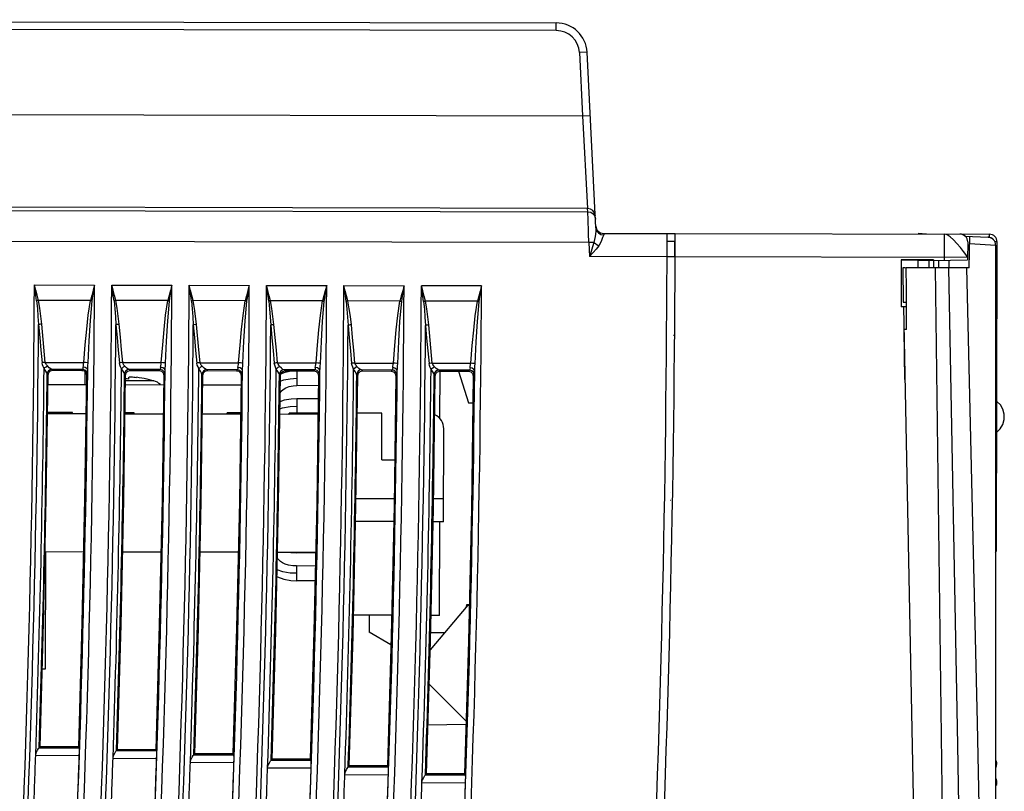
# Model space of a CAD drawing. Extents: x 0 to 420, y 0 to 297.
# Tile 12 of 27: x 119 to 151, y 161 to 186. Entities that reach past the tile are written whole.
import ezdxf

# ---------------------------------------------------------------- set-up
doc = ezdxf.new("R2010")
doc.units = 0
doc.header["$LTSCALE"] = 23.1
doc.layers.get('0').update_dxf_attribs({"linetype": 'CONTINUOUS'})

msp = doc.modelspace()

# ---------------------------------------------------------------- linework, layer by layer
at = {"color": 7, "linetype": 'CONTINUOUS'}
for p, q in [((85.437, 185.985), (136.193, 185.883)), ((136.192, 185.633), (136.193, 185.883)), ((136.192, 185.633), (97.937, 185.71)), ((137.189, 184.933), (136.94, 184.921)), ((136.94, 184.921), (137.042, 182.881)), ((137.475, 179.257), (137.189, 184.933)), ((94.931, 182.966), (137.042, 182.881)), ((137.042, 182.881), (137.292, 182.894)), ((137.042, 182.881), (137.207, 179.885)), ((96.175, 179.865), (137.211, 179.782)), ((137.207, 179.885), (97.925, 179.964)), ((137.211, 179.782), (137.207, 179.885)), ((137.722, 179.08), (137.725, 179.035)), ((137.722, 179.08), (140.034, 179.075)), ((139.773, 178.885), (139.774, 179.076)), ((140.034, 179.075), (150.184, 179.055)), ((148.15, 179.059), (147.886, 179.073)), ((137.249, 178.784), (96.173, 178.866)), ((137.41, 178.792), (137.249, 178.784)), ((137.249, 178.784), (137.272, 178.331)), ((139.773, 178.826), (140.023, 178.825)), ((148.732, 178.211), (148.734, 179.058)), ((149.395, 178.994), (150.149, 178.954)), ((149.483, 178.806), (149.482, 178.225)), ((149.536, 177.973), (149.554, 178.985)), ((149.549, 178.75), (150.386, 178.704)), ((150.183, 178.955), (150.134, 178.955)), ((150.183, 178.946), (150.184, 179.055)), ((150.433, 178.804), (150.363, 178.804)), ((150.413, 168.838), (150.433, 178.804)), ((150.386, 178.704), (150.386, 131.699)), ((139.772, 178.326), (137.272, 178.331)), ((140.022, 178.325), (139.772, 178.326)), ((149.482, 178.306), (140.032, 178.325)), ((147.332, 178.228), (147.329, 176.711)), ((148.382, 178.226), (147.332, 178.228)), ((147.908, 178.212), (147.332, 178.214)), ((147.881, 177.973), (147.882, 178.218)), ((148.226, 178.217), (148.225, 177.973)), ((148.226, 178.217), (148.382, 178.217)), ((148.382, 178.208), (148.381, 177.973)), ((148.382, 178.226), (148.382, 178.209)), ((148.382, 178.208), (149.482, 178.225)), ((148.546, 177.973), (148.547, 178.211)), ((148.881, 177.973), (148.882, 178.216)), ((147.478, 177.973), (147.386, 177.973)), ((147.386, 177.973), (147.4, 176.863)), ((149.536, 177.973), (147.499, 177.973)), ((149.038, 131.675), (148.438, 177.973)), ((119.335, 177.416), (121.278, 177.412)), ((121.835, 177.411), (123.778, 177.407)), ((124.335, 177.406), (126.278, 177.402)), ((126.835, 177.401), (128.778, 177.397)), ((129.335, 177.396), (131.278, 177.392)), ((133.778, 177.387), (131.835, 177.391)), ((121.144, 176.915), (119.464, 176.918)), ((123.644, 176.91), (121.964, 176.913)), ((126.144, 176.905), (124.464, 176.908)), ((128.644, 176.9), (126.964, 176.903)), ((131.144, 176.895), (129.464, 176.898)), ((133.645, 176.89), (131.964, 176.893)), ((147.4, 176.863), (147.504, 176.861)), ((147.411, 176.71), (147.329, 176.711)), ((147.411, 176.715), (147.504, 176.719)), ((147.411, 176.71), (148.289, 131.69)), ((119.688, 174.914), (119.575, 176.149)), ((132.189, 174.889), (132.075, 176.124)), ((147.508, 175.973), (147.436, 175.973)), ((147.457, 174.361), (147.436, 175.973)), ((139.986, 175.78), (139.978, 175.78)), ((119.688, 174.914), (120.933, 174.912)), ((119.928, 174.66), (119.898, 174.689)), ((120.896, 174.687), (119.898, 174.689)), ((119.928, 174.66), (120.866, 174.657)), ((120.896, 174.687), (120.866, 174.657)), ((120.97, 174.667), (120.896, 174.687)), ((120.965, 174.613), (120.964, 174.199)), ((122.188, 174.909), (123.433, 174.907)), ((122.429, 174.654), (122.398, 174.684)), ((123.396, 174.682), (122.398, 174.684)), ((122.429, 174.654), (123.365, 174.651)), ((123.396, 174.682), (123.365, 174.651)), ((123.47, 174.662), (123.396, 174.682)), ((124.689, 174.904), (125.933, 174.902)), ((124.93, 174.648), (124.898, 174.679)), ((125.896, 174.677), (124.898, 174.679)), ((124.93, 174.648), (125.864, 174.645)), ((125.896, 174.677), (125.864, 174.645)), ((125.97, 174.657), (125.896, 174.677)), ((127.189, 174.899), (128.433, 174.897)), ((127.621, 174.626), (127.388, 174.575)), ((128.396, 174.672), (127.399, 174.674)), ((127.431, 174.642), (127.399, 174.674)), ((127.431, 174.642), (128.363, 174.639)), ((127.815, 174.637), (127.621, 174.626)), ((127.815, 174.637), (127.814, 174.162)), ((128.375, 174.636), (127.815, 174.637)), ((128.396, 174.672), (128.363, 174.639)), ((128.47, 174.652), (128.396, 174.672)), ((129.689, 174.894), (130.934, 174.892)), ((130.896, 174.667), (129.899, 174.669)), ((129.932, 174.636), (129.899, 174.669)), ((129.932, 174.636), (130.862, 174.633)), ((130.896, 174.667), (130.862, 174.633)), ((130.971, 174.647), (130.896, 174.667)), ((132.189, 174.889), (133.434, 174.887)), ((133.396, 174.662), (132.399, 174.664)), ((132.433, 174.63), (132.399, 174.664)), ((132.433, 174.63), (133.361, 174.627)), ((132.437, 173.093), (132.44, 174.63)), ((133.037, 174.628), (133.357, 173.607)), ((133.396, 174.662), (133.361, 174.627)), ((133.471, 174.642), (133.396, 174.662)), ((119.749, 174.54), (119.778, 174.511)), ((120.995, 174.582), (121.015, 174.506)), ((121.015, 174.506), (121.045, 174.536)), ((122.249, 174.535), (122.279, 174.505)), ((123.194, 174.321), (122.276, 174.322)), ((122.389, 174.376), (122.389, 174.432)), ((122.964, 174.375), (122.964, 174.38)), ((123.494, 174.576), (123.514, 174.5)), ((123.514, 174.5), (123.545, 174.531)), ((124.749, 174.53), (124.78, 174.499)), ((125.994, 174.57), (126.013, 174.494)), ((126.013, 174.494), (126.045, 174.526)), ((127.249, 174.525), (127.281, 174.493)), ((127.388, 174.575), (127.291, 174.531)), ((128.493, 174.564), (128.512, 174.488)), ((128.512, 174.488), (128.546, 174.521)), ((129.75, 174.52), (129.782, 174.487)), ((130.992, 174.558), (131.011, 174.482)), ((131.011, 174.482), (131.046, 174.516)), ((132.25, 174.515), (132.283, 174.481)), ((133.491, 174.552), (133.511, 174.476)), ((133.511, 174.476), (133.546, 174.511)), ((119.773, 174.201), (121.011, 174.198)), ((122.274, 174.196), (123.51, 174.193)), ((124.775, 174.191), (126.009, 174.188)), ((128.508, 174.161), (127.814, 174.162)), ((127.813, 173.737), (127.812, 173.276)), ((128.502, 173.736), (127.813, 173.737)), ((133.357, 173.607), (133.498, 173.604)), ((150.437, 173.642), (150.423, 173.642)), ((120.562, 173.291), (119.76, 173.292)), ((120.997, 173.248), (119.76, 173.251)), ((120.562, 173.249), (120.562, 173.291)), ((123.497, 173.243), (122.261, 173.246)), ((122.562, 173.287), (122.262, 173.287)), ((122.562, 173.245), (122.562, 173.287)), ((125.996, 173.238), (124.762, 173.241)), ((125.562, 173.239), (125.562, 173.281)), ((125.996, 173.28), (125.562, 173.281)), ((128.495, 173.233), (127.263, 173.236)), ((127.547, 173.235), (127.554, 173.237)), ((127.554, 173.237), (127.562, 173.239)), ((127.562, 173.235), (127.562, 173.277)), ((128.495, 173.275), (127.562, 173.277)), ((130.562, 173.271), (129.765, 173.272)), ((130.559, 171.771), (130.562, 173.271)), ((132.555, 169.767), (132.561, 172.767)), ((150.435, 172.667), (150.421, 172.667)), ((130.559, 171.771), (130.974, 171.77)), ((129.726, 170.522), (130.956, 170.52)), ((132.227, 170.517), (132.556, 170.517)), ((139.895, 170.7), (139.89, 170.701)), ((139.891, 170.451), (139.885, 170.451)), ((130.942, 169.77), (129.712, 169.772)), ((132.555, 169.767), (132.213, 169.767)), ((132.424, 166.74), (132.43, 169.767)), ((150.386, 169.137), (150.414, 169.137)), ((119.685, 168.801), (120.922, 168.799)), ((119.695, 165.011), (119.703, 168.801)), ((122.186, 168.796), (123.422, 168.794)), ((124.687, 168.791), (125.921, 168.789)), ((127.189, 168.786), (128.421, 168.784)), ((127.803, 168.785), (127.803, 168.762)), ((128.42, 168.761), (127.803, 168.762)), ((150.413, 168.838), (150.413, 168.863)), ((127.802, 168.337), (127.801, 167.862)), ((128.411, 168.336), (127.802, 168.337)), ((128.401, 167.861), (127.801, 167.862)), ((133.334, 167.07), (132.12, 165.63)), ((133.299, 167.029), (133.3, 167.089)), ((133.3, 167.089), (133.383, 167.089)), ((133.334, 167.07), (133.383, 167.071)), ((130.876, 166.744), (129.646, 166.746)), ((130.149, 166.745), (130.148, 166.195)), ((132.424, 166.74), (132.147, 166.741)), ((130.853, 165.785), (130.148, 166.195)), ((132.135, 166.191), (132.593, 166.19)), ((119.592, 165.011), (119.695, 165.011)), ((132.087, 164.523), (133.28, 163.325)), ((133.277, 163.212), (132.048, 163.193)), ((119.378, 162.22), (120.786, 162.214)), ((119.489, 162.466), (119.518, 162.494)), ((119.489, 162.466), (120.784, 162.463)), ((120.756, 162.492), (119.518, 162.494)), ((120.784, 162.463), (120.756, 162.492)), ((121.987, 162.374), (122.017, 162.403)), ((121.987, 162.374), (123.283, 162.371)), ((123.254, 162.401), (122.017, 162.403)), ((123.283, 162.371), (123.254, 162.401)), ((124.484, 162.24), (124.515, 162.27)), ((124.484, 162.24), (125.779, 162.237)), ((125.75, 162.268), (124.515, 162.27)), ((125.779, 162.237), (125.75, 162.268)), ((121.876, 162.128), (123.285, 162.121)), ((124.373, 161.994), (125.782, 161.987)), ((126.98, 162.064), (127.012, 162.095)), ((126.98, 162.064), (128.275, 162.062)), ((128.244, 162.093), (127.012, 162.095)), ((128.275, 162.062), (128.244, 162.093)), ((150.393, 162.042), (150.386, 162.053)), ((150.411, 161.977), (150.41, 161.988)), ((150.413, 161.963), (150.411, 161.983)), ((150.415, 161.947), (150.413, 161.965)), ((150.416, 161.933), (150.415, 161.948)), ((150.416, 161.926), (150.416, 161.926)), ((150.417, 161.911), (150.416, 161.926)), ((150.417, 161.911), (150.417, 161.921)), ((150.417, 161.91), (150.417, 161.911)), ((126.869, 161.819), (128.277, 161.812)), ((129.363, 161.601), (130.771, 161.595)), ((129.474, 161.847), (129.507, 161.879)), ((129.474, 161.847), (130.769, 161.844)), ((130.738, 161.877), (129.507, 161.879)), ((130.769, 161.844), (130.738, 161.877)), ((131.967, 161.588), (132.001, 161.621)), ((131.967, 161.588), (133.262, 161.586)), ((133.23, 161.619), (132.001, 161.621)), ((133.262, 161.586), (133.229, 161.619)), ((131.855, 161.343), (133.264, 161.336)), ((139.701, 161.476), (139.704, 161.476)), ((150.404, 161.465), (150.386, 161.482)), ((150.396, 161.457), (150.386, 161.475)), ((150.386, 161.243), (150.421, 161.282)), ((150.405, 161.434), (150.396, 161.457)), ((150.409, 161.414), (150.405, 161.434)), ((150.405, 161.279), (150.422, 161.296)), ((150.415, 161.349), (150.415, 161.352)), ((150.416, 161.338), (150.415, 161.352)), ((150.42, 161.346), (150.417, 161.377)), ((139.689, 161.226), (139.692, 161.226))]:
    msp.add_line(p, q, dxfattribs=at)
for points in [[(137.456, 179.648), (137.433, 179.741), (137.376, 179.819), (137.297, 179.868), (137.207, 179.885)], [(137.219, 179.574), (137.214, 179.721), (137.211, 179.782)], [(137.211, 179.782), (137.306, 179.764), (137.386, 179.711), (137.439, 179.635), (137.461, 179.545)], [(137.249, 178.784), (137.238, 179.082), (137.219, 179.574)], [(137.475, 179.257), (137.472, 179.139), (137.452, 178.979), (137.409, 178.792)], [(137.475, 179.257), (137.498, 179.169), (137.554, 179.097), (137.634, 179.05), (137.725, 179.035)], [(137.41, 178.792), (137.369, 178.645), (137.323, 178.492), (137.272, 178.331)], [(137.41, 178.792), (137.456, 178.751), (137.511, 178.713), (137.57, 178.682)], [(137.725, 179.035), (137.689, 178.945), (137.64, 178.823), (137.57, 178.682)], [(149.482, 178.306), (149.467, 178.333), (149.42, 178.399), (149.346, 178.499), (149.248, 178.625), (149.135, 178.757), (149.023, 178.875), (148.917, 178.97), (148.818, 179.034), (148.734, 179.058)], [(150.183, 178.955), (150.231, 178.948), (150.273, 178.927), (150.307, 178.894), (150.316, 178.878)], [(137.57, 178.682), (137.479, 178.575), (137.381, 178.46), (137.272, 178.331)], [(147.908, 178.212), (147.978, 178.214), (148.089, 178.216), (148.226, 178.217)], [(147.508, 175.973), (147.504, 176.639), (147.504, 177.306), (147.499, 177.973)], [(148.859, 177.973), (149.15, 162.544), (149.416, 147.115), (149.658, 131.686)], [(149.444, 177.973), (149.789, 163.274), (150.098, 147.849), (150.369, 131.699)], [(119.408, 176.904), (119.385, 177.072), (119.36, 177.243), (119.335, 177.416)], [(119.464, 176.918), (119.422, 177.083), (119.379, 177.249), (119.335, 177.416)], [(121.278, 177.412), (121.233, 177.245), (121.188, 177.079), (121.144, 176.915)], [(121.201, 176.9), (121.226, 177.068), (121.252, 177.239), (121.278, 177.412)], [(121.908, 176.899), (121.885, 177.067), (121.86, 177.238), (121.835, 177.411)], [(121.964, 176.913), (121.922, 177.078), (121.879, 177.244), (121.835, 177.411)], [(123.778, 177.407), (123.733, 177.24), (123.688, 177.074), (123.644, 176.91)], [(123.701, 176.895), (123.726, 177.063), (123.752, 177.234), (123.778, 177.407)], [(124.408, 176.894), (124.385, 177.062), (124.36, 177.233), (124.335, 177.406)], [(124.464, 176.908), (124.422, 177.073), (124.379, 177.239), (124.335, 177.406)], [(126.278, 177.402), (126.233, 177.235), (126.188, 177.069), (126.144, 176.905)], [(126.201, 176.89), (126.226, 177.058), (126.252, 177.229), (126.278, 177.402)], [(126.908, 176.889), (126.885, 177.057), (126.86, 177.228), (126.835, 177.401)], [(126.964, 176.903), (126.922, 177.068), (126.879, 177.234), (126.835, 177.401)], [(128.778, 177.397), (128.733, 177.23), (128.688, 177.064), (128.644, 176.9)], [(128.701, 176.885), (128.726, 177.053), (128.752, 177.224), (128.778, 177.397)], [(129.408, 176.884), (129.385, 177.052), (129.36, 177.223), (129.335, 177.396)], [(129.464, 176.898), (129.422, 177.063), (129.379, 177.229), (129.335, 177.396)], [(131.278, 177.392), (131.233, 177.225), (131.188, 177.059), (131.144, 176.895)], [(131.201, 176.88), (131.226, 177.048), (131.252, 177.219), (131.278, 177.392)], [(131.908, 176.879), (131.885, 177.047), (131.86, 177.218), (131.835, 177.391)], [(131.964, 176.893), (131.922, 177.058), (131.879, 177.224), (131.835, 177.391)], [(133.778, 177.387), (133.733, 177.22), (133.688, 177.054), (133.645, 176.89)], [(133.701, 176.875), (133.726, 177.043), (133.752, 177.214), (133.778, 177.387)], [(119.464, 176.918), (119.445, 176.914), (119.426, 176.909), (119.408, 176.904)], [(119.408, 176.904), (119.433, 176.653), (119.452, 176.396), (119.469, 176.134)], [(119.575, 176.149), (119.543, 176.412), (119.509, 176.668), (119.464, 176.918)], [(120.933, 174.912), (120.98, 175.481), (121.026, 175.984), (121.075, 176.444), (121.144, 176.915)], [(121.073, 174.896), (121.105, 175.607), (121.144, 176.265), (121.201, 176.9)], [(121.144, 176.915), (121.164, 176.91), (121.182, 176.905), (121.201, 176.9)], [(121.964, 176.913), (121.945, 176.909), (121.926, 176.904), (121.908, 176.899)], [(121.908, 176.899), (121.933, 176.648), (121.952, 176.391), (121.969, 176.129)], [(122.075, 176.144), (122.043, 176.407), (122.009, 176.663), (121.964, 176.913)], [(123.433, 174.907), (123.48, 175.476), (123.526, 175.979), (123.575, 176.439), (123.644, 176.91)], [(123.574, 174.891), (123.605, 175.602), (123.644, 176.26), (123.701, 176.895)], [(123.644, 176.91), (123.664, 176.905), (123.683, 176.9), (123.701, 176.895)], [(124.464, 176.908), (124.445, 176.904), (124.426, 176.899), (124.408, 176.894)], [(124.408, 176.894), (124.433, 176.643), (124.452, 176.386), (124.469, 176.124)], [(124.575, 176.139), (124.543, 176.402), (124.509, 176.658), (124.464, 176.908)], [(125.933, 174.902), (125.981, 175.471), (126.026, 175.974), (126.075, 176.434), (126.144, 176.905)], [(126.074, 174.886), (126.105, 175.597), (126.144, 176.255), (126.201, 176.89)], [(126.144, 176.905), (126.164, 176.9), (126.183, 176.895), (126.201, 176.89)], [(126.964, 176.903), (126.945, 176.899), (126.926, 176.894), (126.908, 176.889)], [(126.908, 176.889), (126.933, 176.638), (126.952, 176.381), (126.969, 176.119)], [(127.075, 176.134), (127.043, 176.397), (127.009, 176.653), (126.964, 176.903)], [(128.433, 174.897), (128.481, 175.466), (128.526, 175.969), (128.575, 176.429), (128.644, 176.9)], [(128.574, 174.881), (128.605, 175.592), (128.644, 176.249), (128.701, 176.885)], [(128.644, 176.9), (128.664, 176.895), (128.683, 176.89), (128.701, 176.885)], [(129.464, 176.898), (129.445, 176.894), (129.426, 176.889), (129.408, 176.884)], [(129.408, 176.884), (129.433, 176.633), (129.452, 176.376), (129.469, 176.114)], [(129.575, 176.129), (129.543, 176.392), (129.509, 176.648), (129.464, 176.898)], [(130.934, 174.892), (130.981, 175.461), (131.026, 175.964), (131.075, 176.424), (131.144, 176.895)], [(131.074, 174.876), (131.105, 175.587), (131.144, 176.244), (131.201, 176.88)], [(131.144, 176.895), (131.164, 176.89), (131.183, 176.885), (131.201, 176.88)], [(131.964, 176.893), (131.945, 176.889), (131.926, 176.884), (131.908, 176.879)], [(131.908, 176.879), (131.933, 176.628), (131.952, 176.371), (131.969, 176.109)], [(132.075, 176.124), (132.043, 176.387), (132.009, 176.644), (131.964, 176.893)], [(133.434, 174.887), (133.481, 175.456), (133.526, 175.959), (133.575, 176.419), (133.645, 176.89)], [(133.574, 174.871), (133.605, 175.582), (133.644, 176.239), (133.701, 176.875)], [(133.645, 176.89), (133.664, 176.885), (133.683, 176.88), (133.701, 176.875)], [(119.575, 176.149), (119.537, 176.145), (119.5, 176.14), (119.469, 176.134)], [(119.469, 176.134), (119.507, 175.723), (119.545, 175.312), (119.582, 174.901)], [(122.075, 176.144), (122.037, 176.14), (122, 176.135), (121.969, 176.129)], [(121.969, 176.129), (122.007, 175.718), (122.045, 175.307), (122.082, 174.895)], [(122.188, 174.909), (122.151, 175.321), (122.113, 175.733), (122.075, 176.144)], [(124.575, 176.139), (124.537, 176.135), (124.5, 176.13), (124.469, 176.124)], [(124.469, 176.124), (124.507, 175.713), (124.545, 175.302), (124.582, 174.89)], [(124.689, 174.904), (124.651, 175.316), (124.575, 176.139)], [(127.075, 176.134), (127.037, 176.13), (127, 176.125), (126.969, 176.119)], [(126.969, 176.119), (127.007, 175.708), (127.045, 175.297), (127.083, 174.885)], [(127.189, 174.899), (127.151, 175.311), (127.113, 175.723), (127.075, 176.134)], [(129.575, 176.129), (129.537, 176.124), (129.5, 176.12), (129.469, 176.114)], [(129.469, 176.114), (129.507, 175.703), (129.545, 175.292), (129.583, 174.88)], [(129.689, 174.894), (129.651, 175.306), (129.613, 175.718), (129.575, 176.129)], [(132.075, 176.124), (132.037, 176.119), (132, 176.115), (131.969, 176.109)], [(131.969, 176.109), (132.007, 175.698), (132.045, 175.287), (132.083, 174.875)], [(119.688, 174.914), (119.65, 174.912), (119.614, 174.907), (119.582, 174.901)], [(119.649, 174.714), (119.621, 174.776), (119.598, 174.838), (119.582, 174.901)], [(119.649, 174.714), (119.678, 174.746), (119.715, 174.775), (119.755, 174.798)], [(119.749, 174.54), (119.735, 174.578), (119.701, 174.635), (119.649, 174.714)], [(119.755, 174.798), (119.727, 174.835), (119.705, 174.873), (119.688, 174.914)], [(119.898, 174.689), (119.842, 174.678), (119.793, 174.645), (119.761, 174.597), (119.749, 174.54)], [(119.898, 174.689), (119.863, 174.704), (119.815, 174.74), (119.755, 174.798)], [(119.778, 174.511), (119.798, 174.586), (119.853, 174.64), (119.928, 174.66)], [(120.866, 174.657), (120.941, 174.637), (120.995, 174.582)], [(120.909, 174.764), (120.905, 174.724), (120.9, 174.698), (120.896, 174.687)], [(120.909, 174.764), (120.917, 174.808), (120.926, 174.858), (120.933, 174.912)], [(121.058, 174.659), (121.036, 174.709), (120.98, 174.748), (120.909, 174.764)], [(121.073, 174.896), (121.04, 174.902), (120.99, 174.908), (120.933, 174.912)], [(121.045, 174.536), (121.026, 174.611), (120.97, 174.667)], [(121.045, 174.536), (121.05, 174.553), (121.054, 174.595), (121.058, 174.659)], [(121.058, 174.659), (121.062, 174.734), (121.067, 174.812), (121.073, 174.896)], [(122.188, 174.909), (122.15, 174.907), (122.114, 174.902), (122.082, 174.895)], [(122.149, 174.709), (122.121, 174.771), (122.099, 174.833), (122.082, 174.895)], [(122.149, 174.709), (122.178, 174.741), (122.215, 174.77), (122.255, 174.793)], [(122.249, 174.535), (122.235, 174.573), (122.201, 174.63), (122.149, 174.709)], [(122.255, 174.793), (122.227, 174.829), (122.205, 174.868), (122.188, 174.909)], [(122.398, 174.684), (122.342, 174.673), (122.293, 174.64), (122.261, 174.592), (122.249, 174.535)], [(122.398, 174.684), (122.363, 174.699), (122.315, 174.735), (122.255, 174.793)], [(122.279, 174.505), (122.299, 174.58), (122.354, 174.634), (122.429, 174.654)], [(123.365, 174.651), (123.44, 174.631), (123.494, 174.576)], [(123.409, 174.759), (123.405, 174.719), (123.4, 174.693), (123.396, 174.682)], [(123.409, 174.759), (123.417, 174.803), (123.426, 174.853), (123.433, 174.907)], [(123.558, 174.654), (123.536, 174.704), (123.481, 174.743), (123.409, 174.759)], [(123.574, 174.891), (123.54, 174.897), (123.49, 174.903), (123.433, 174.907)], [(123.545, 174.531), (123.526, 174.606), (123.47, 174.662)], [(123.545, 174.531), (123.55, 174.548), (123.554, 174.59), (123.558, 174.654)], [(123.558, 174.654), (123.562, 174.729), (123.568, 174.807), (123.574, 174.891)], [(124.689, 174.904), (124.65, 174.902), (124.614, 174.896), (124.582, 174.89)], [(124.649, 174.704), (124.621, 174.766), (124.599, 174.828), (124.582, 174.89)], [(124.649, 174.704), (124.678, 174.736), (124.715, 174.765), (124.755, 174.788)], [(124.749, 174.53), (124.735, 174.568), (124.701, 174.625), (124.649, 174.704)], [(124.755, 174.788), (124.727, 174.824), (124.705, 174.863), (124.689, 174.904)], [(124.898, 174.679), (124.842, 174.668), (124.794, 174.635), (124.761, 174.587), (124.749, 174.53)], [(124.898, 174.679), (124.863, 174.694), (124.815, 174.73), (124.755, 174.788)], [(124.78, 174.499), (124.8, 174.574), (124.855, 174.628), (124.93, 174.648)], [(125.864, 174.645), (125.939, 174.625), (125.994, 174.57)], [(125.909, 174.754), (125.905, 174.714), (125.9, 174.688), (125.896, 174.677)], [(125.909, 174.754), (125.917, 174.798), (125.926, 174.848), (125.933, 174.902)], [(126.059, 174.649), (126.036, 174.699), (125.981, 174.738), (125.909, 174.754)], [(126.074, 174.886), (126.041, 174.892), (125.99, 174.898), (125.933, 174.902)], [(126.045, 174.526), (126.026, 174.601), (125.97, 174.657)], [(126.045, 174.526), (126.05, 174.543), (126.054, 174.585), (126.059, 174.649)], [(126.059, 174.649), (126.062, 174.724), (126.068, 174.802), (126.074, 174.886)], [(127.189, 174.899), (127.15, 174.897), (127.114, 174.891), (127.083, 174.885)], [(127.149, 174.699), (127.121, 174.761), (127.099, 174.823), (127.083, 174.885)], [(127.149, 174.699), (127.178, 174.731), (127.215, 174.76), (127.255, 174.783)], [(127.249, 174.525), (127.235, 174.563), (127.201, 174.62), (127.149, 174.699)], [(127.255, 174.783), (127.228, 174.819), (127.205, 174.858), (127.189, 174.899)], [(127.399, 174.674), (127.342, 174.663), (127.294, 174.63), (127.261, 174.582), (127.249, 174.525)], [(127.399, 174.674), (127.363, 174.689), (127.315, 174.725), (127.255, 174.783)], [(127.281, 174.493), (127.301, 174.568), (127.356, 174.622), (127.431, 174.642)], [(128.363, 174.639), (128.438, 174.619), (128.493, 174.564)], [(128.409, 174.749), (128.405, 174.709), (128.401, 174.683), (128.396, 174.672)], [(128.409, 174.749), (128.417, 174.793), (128.426, 174.843), (128.433, 174.897)], [(128.559, 174.644), (128.536, 174.694), (128.481, 174.733), (128.409, 174.749)], [(128.574, 174.881), (128.541, 174.887), (128.49, 174.893), (128.433, 174.897)], [(128.546, 174.521), (128.526, 174.596), (128.47, 174.652)], [(128.546, 174.521), (128.55, 174.538), (128.555, 174.58), (128.559, 174.644)], [(128.559, 174.644), (128.562, 174.719), (128.568, 174.797), (128.574, 174.881)], [(129.689, 174.894), (129.65, 174.892), (129.614, 174.886), (129.583, 174.88)], [(129.649, 174.694), (129.621, 174.756), (129.599, 174.818), (129.583, 174.88)], [(129.649, 174.694), (129.678, 174.726), (129.715, 174.755), (129.755, 174.778)], [(129.75, 174.52), (129.735, 174.558), (129.701, 174.615), (129.649, 174.694)], [(129.755, 174.778), (129.728, 174.814), (129.705, 174.853), (129.689, 174.894)], [(129.899, 174.669), (129.842, 174.658), (129.794, 174.625), (129.761, 174.577), (129.75, 174.52)], [(129.899, 174.669), (129.863, 174.684), (129.815, 174.72), (129.755, 174.778)], [(129.782, 174.487), (129.802, 174.562), (129.857, 174.616), (129.932, 174.636)], [(130.862, 174.633), (130.937, 174.613), (130.992, 174.558)], [(130.909, 174.744), (130.905, 174.704), (130.901, 174.678), (130.896, 174.667)], [(130.909, 174.744), (130.917, 174.788), (130.926, 174.838), (130.934, 174.892)], [(131.059, 174.639), (131.036, 174.689), (130.981, 174.728), (130.909, 174.744)], [(131.074, 174.876), (131.041, 174.882), (130.99, 174.888), (130.934, 174.892)], [(131.046, 174.516), (131.026, 174.591), (130.971, 174.647)], [(131.046, 174.516), (131.05, 174.533), (131.055, 174.575), (131.059, 174.639)], [(131.059, 174.639), (131.062, 174.714), (131.068, 174.792), (131.074, 174.876)], [(132.189, 174.889), (132.151, 174.887), (132.114, 174.881), (132.083, 174.875)], [(132.149, 174.689), (132.121, 174.751), (132.099, 174.812), (132.083, 174.875)], [(132.149, 174.689), (132.178, 174.721), (132.215, 174.75), (132.255, 174.773)], [(132.25, 174.515), (132.235, 174.553), (132.201, 174.61), (132.149, 174.689)], [(132.255, 174.773), (132.228, 174.809), (132.205, 174.848), (132.189, 174.889)], [(132.399, 174.664), (132.342, 174.653), (132.294, 174.62), (132.261, 174.572), (132.25, 174.515)], [(132.399, 174.664), (132.363, 174.679), (132.315, 174.715), (132.255, 174.773)], [(132.283, 174.481), (132.303, 174.556), (132.358, 174.61), (132.433, 174.63)], [(133.361, 174.627), (133.437, 174.607), (133.491, 174.552)], [(133.409, 174.739), (133.405, 174.699), (133.401, 174.673), (133.396, 174.662)], [(133.409, 174.739), (133.417, 174.783), (133.426, 174.833), (133.434, 174.887)], [(133.559, 174.634), (133.536, 174.684), (133.481, 174.723), (133.409, 174.739)], [(133.574, 174.871), (133.541, 174.877), (133.49, 174.883), (133.434, 174.887)], [(133.546, 174.511), (133.526, 174.586), (133.471, 174.642)], [(133.546, 174.511), (133.55, 174.528), (133.555, 174.57), (133.559, 174.634)], [(133.559, 174.634), (133.562, 174.708), (133.568, 174.787), (133.574, 174.871)], [(119.518, 162.494), (119.635, 166.499), (119.721, 170.505), (119.778, 174.511)], [(121.015, 174.506), (120.959, 170.501), (120.873, 166.496), (120.756, 162.492)], [(122.017, 162.403), (122.135, 166.436), (122.222, 170.47), (122.279, 174.505)], [(122.389, 174.432), (122.395, 174.438), (122.411, 174.442), (122.434, 174.444), (122.467, 174.444), (122.506, 174.443), (122.546, 174.441), (122.59, 174.437), (122.639, 174.431)], [(122.964, 174.38), (123.115, 174.343), (123.194, 174.321)], [(123.514, 174.5), (123.458, 170.466), (123.371, 166.433), (123.254, 162.401)], [(124.515, 162.27), (124.635, 166.346), (124.723, 170.422), (124.78, 174.499)], [(126.013, 174.494), (125.956, 170.418), (125.869, 166.342), (125.75, 162.268)], [(127.012, 162.095), (127.133, 166.227), (127.223, 170.36), (127.281, 174.493)], [(127.278, 174.302), (127.392, 174.346), (127.593, 174.387), (127.814, 174.4)], [(128.512, 174.488), (128.455, 170.356), (128.365, 166.224), (128.244, 162.093)], [(129.507, 161.879), (129.631, 166.081), (129.723, 170.284), (129.782, 174.487)], [(131.011, 174.482), (130.953, 170.28), (130.862, 166.078), (130.738, 161.877)], [(132.001, 161.621), (132.129, 165.907), (132.223, 170.194), (132.283, 174.481)], [(133.511, 174.476), (133.451, 170.19), (133.357, 165.904), (133.23, 161.619)], [(127.273, 173.935), (127.311, 173.982), (127.376, 174.04), (127.456, 174.091), (127.562, 174.132), (127.696, 174.157), (127.814, 174.162)], [(127.813, 173.737), (127.631, 173.729), (127.409, 173.691), (127.269, 173.641)], [(127.266, 173.417), (127.352, 173.448), (127.593, 173.49), (127.812, 173.5)], [(150.437, 172.667), (150.536, 172.767), (150.619, 172.908), (150.665, 173.069), (150.666, 173.238), (150.621, 173.399), (150.538, 173.54), (150.439, 173.642)], [(127.802, 168.337), (127.68, 168.343), (127.543, 168.363), (127.433, 168.396), (127.35, 168.437), (127.284, 168.483), (127.228, 168.533), (127.184, 168.582)], [(127.499, 168.785), (127.618, 168.769), (127.803, 168.762)], [(127.172, 167.996), (127.193, 167.983), (127.395, 167.91), (127.617, 167.871), (127.801, 167.862)], [(127.802, 168.1), (127.601, 168.109), (127.365, 168.147), (127.176, 168.21)], [(119.378, 162.22), (119.396, 162.305), (119.434, 162.384), (119.472, 162.442), (119.489, 162.466)], [(120.786, 162.214), (120.789, 162.307), (120.789, 162.386), (120.788, 162.441), (120.784, 162.463)], [(121.876, 162.128), (121.894, 162.212), (121.933, 162.291), (121.97, 162.349), (121.987, 162.373)], [(123.285, 162.121), (123.287, 162.215), (123.287, 162.294), (123.286, 162.349), (123.283, 162.371)], [(124.373, 161.994), (124.391, 162.078), (124.43, 162.157), (124.467, 162.216), (124.484, 162.24)], [(125.782, 161.987), (125.784, 162.081), (125.784, 162.16), (125.783, 162.215), (125.779, 162.237)], [(126.868, 161.819), (126.887, 161.903), (126.925, 161.982), (126.963, 162.04), (126.98, 162.064)], [(128.277, 161.812), (128.279, 161.906), (128.28, 161.985), (128.278, 162.039), (128.275, 162.062)], [(150.411, 161.983), (150.409, 161.996), (150.405, 162.011), (150.4, 162.027), (150.392, 162.044), (150.386, 162.053)], [(150.386, 162.05), (150.402, 162.02), (150.41, 161.986)], [(150.386, 161.818), (150.388, 161.821), (150.397, 161.835), (150.405, 161.85), (150.41, 161.865), (150.414, 161.879), (150.416, 161.894), (150.417, 161.907), (150.417, 161.91)], [(150.386, 161.819), (150.39, 161.823), (150.399, 161.839), (150.407, 161.855), (150.412, 161.871), (150.415, 161.886), (150.417, 161.901), (150.417, 161.908)], [(150.41, 161.988), (150.408, 161.999), (150.404, 162.014), (150.399, 162.028), (150.393, 162.042)], [(150.41, 161.986), (150.41, 161.984), (150.41, 161.98), (150.41, 161.975)], [(150.41, 161.986), (150.41, 161.986), (150.411, 161.98), (150.412, 161.968)], [(150.41, 161.975), (150.411, 161.969), (150.412, 161.962), (150.413, 161.954), (150.413, 161.947), (150.414, 161.94), (150.415, 161.934), (150.415, 161.93), (150.416, 161.927), (150.416, 161.926)], [(150.412, 161.968), (150.414, 161.956), (150.415, 161.942), (150.416, 161.933), (150.416, 161.926)], [(150.417, 161.917), (150.417, 161.92), (150.416, 161.933)], [(129.363, 161.601), (129.381, 161.686), (129.419, 161.765), (129.457, 161.823), (129.474, 161.847)], [(130.771, 161.595), (130.774, 161.689), (130.774, 161.768), (130.772, 161.822), (130.769, 161.844)], [(131.855, 161.343), (131.873, 161.427), (131.912, 161.506), (131.95, 161.564), (131.967, 161.588)], [(133.264, 161.336), (133.266, 161.43), (133.267, 161.509), (133.265, 161.563), (133.262, 161.586)], [(150.386, 161.457), (150.4, 161.433), (150.409, 161.403)], [(150.386, 161.245), (150.398, 161.264), (150.408, 161.287), (150.414, 161.314), (150.416, 161.335), (150.416, 161.338)], [(150.417, 161.377), (150.414, 161.409), (150.41, 161.437), (150.407, 161.456), (150.404, 161.465)], [(150.414, 161.373), (150.412, 161.396), (150.409, 161.414)], [(150.409, 161.403), (150.409, 161.407), (150.41, 161.406), (150.411, 161.398)], [(150.409, 161.403), (150.409, 161.399), (150.409, 161.393), (150.409, 161.387), (150.41, 161.38), (150.411, 161.373), (150.411, 161.365), (150.412, 161.359), (150.413, 161.353), (150.414, 161.35), (150.414, 161.348), (150.415, 161.348), (150.415, 161.349)], [(150.411, 161.398), (150.413, 161.386), (150.414, 161.372), (150.415, 161.361), (150.415, 161.352)], [(150.416, 161.338), (150.416, 161.351), (150.414, 161.373)], [(150.422, 161.296), (150.422, 161.318), (150.42, 161.346)], [(150.421, 161.282), (150.422, 161.284), (150.422, 161.296)]]:
    msp.add_lwpolyline(points, dxfattribs=at)
for centre, radius, start, end in [((136.191, 184.883), 1, 2.8849, 89.8849), ((136.191, 184.883), 0.75, 2.8849, 89.8849), ((137.722, 179.33), 0.25, 182.8848, 269.8849), ((-409.965, 180.18), 550, 354.82585, 359.88487), ((-409.976, 179.93), 549.75, 354.87531, 359.89102), ((-409.976, 179.93), 550, 359.83278, 359.88487), ((149.233, 178.807), 0.25, 359.8849, 89.8849), ((150.136, 178.704), 0.25, 0, 87), ((150.183, 178.805), 0.25, 359.8849, 89.8849), ((-409.976, 179.93), 529.317, 354.60017, 359.72785), ((-409.976, 179.93), 531.26, 354.61955, 359.72842), ((-409.976, 179.93), 531.817, 354.61564, 359.72858), ((-409.976, 179.93), 533.76, 354.63487, 359.72915), ((-409.976, 179.93), 534.317, 354.62648, 359.72931), ((-409.976, 179.93), 536.26, 354.64559, 359.72988), ((-409.976, 179.93), 536.817, 354.63276, 359.73004), ((-409.976, 179.93), 538.76, 354.65176, 359.7306), ((-409.976, 179.93), 539.317, 354.63454, 359.73076), ((-409.976, 179.93), 541.26, 354.65344, 359.73131), ((-409.976, 179.93), 541.817, 354.79472, 359.73147), ((-409.976, 179.93), 543.76, 354.81295, 359.73202), ((-409.976, 179.93), 529.459, 354.74192, 359.58921), ((-409.976, 179.93), 531.959, 354.75672, 359.5906), ((-409.976, 179.93), 534.459, 354.76689, 359.59198), ((-409.976, 179.93), 536.959, 354.77252, 359.59334), ((-409.976, 179.93), 539.459, 354.77365, 359.59469), ((-409.976, 179.93), 541.959, 354.86434, 359.59603), ((-409.976, 179.93), 531.06, 354.91431, 359.43126), ((-409.976, 179.93), 529.65, 358.08388, 359.43568), ((-409.976, 179.93), 533.56, 354.92826, 359.43339), ((-409.976, 179.93), 532.15, 358.08294, 359.43779), ((-409.976, 179.93), 536.06, 354.93761, 359.43549), ((-409.976, 179.93), 534.65, 358.07755, 359.43988), ((-409.976, 179.93), 538.56, 354.94242, 359.43758), ((-409.976, 179.93), 537.15, 358.06777, 359.44195), ((-409.976, 179.93), 541.06, 354.94277, 359.43965), ((-409.976, 179.93), 539.65, 358.05363, 359.444), ((-409.976, 179.93), 543.56, 354.93808, 359.44169), ((-409.976, 179.93), 542.15, 358.03524, 359.44603), ((-409.976, 179.93), 529.752, 358.11075, 359.417), ((-409.976, 179.93), 532.252, 358.10969, 359.4192), ((122.207, 170.962), 3.419, 86.9507, 88.8343), ((122.207, 170.962), 3.496, 77.4955, 82.9015), ((123.053, 173.841), 0.5, 45.1722, 73.6278), ((-409.976, 179.93), 534.752, 358.10418, 359.42137), ((-409.976, 179.93), 537.252, 358.09427, 359.42353), ((-409.976, 179.93), 539.752, 358.08004, 359.42566), ((-409.976, 179.93), 542.252, 358.06153, 359.42778), ((132.061, 172.768), 0.5, 359.8849, 65.6994), ((150.313, 168.838), 0.1, 316.7298, 359.8828), ((-409.976, 179.93), 529.65, 357.87127, 358.08383), ((-409.976, 179.93), 531.058, 357.87704, 358.08817), ((-409.976, 179.93), 532.15, 357.87133, 358.08289), ((-409.976, 179.93), 533.558, 357.87707, 358.08722), ((-409.976, 179.93), 534.65, 357.86693, 358.0775), ((-409.976, 179.93), 536.058, 357.87266, 358.08182), ((-409.976, 179.93), 537.15, 357.85813, 358.06772), ((-409.976, 179.93), 538.558, 357.86385, 358.07205), ((-409.976, 179.93), 539.65, 357.84498, 358.0536), ((-409.976, 179.93), 541.058, 357.85071, 358.05795), ((-409.976, 179.93), 542.15, 357.82755, 358.03521), ((-409.976, 179.93), 543.558, 357.8333, 358.03958)]:
    msp.add_arc(centre, radius, start, end, dxfattribs=at)

doc.saveas('drawing.dxf')
